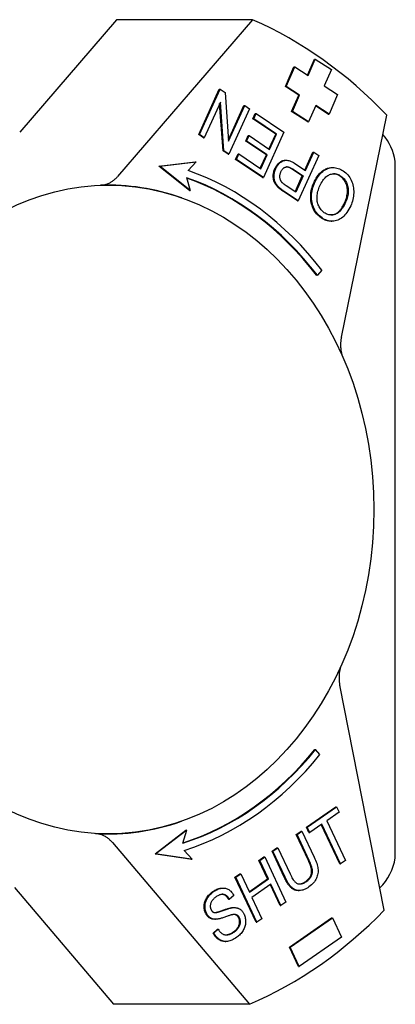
# Model space of a CAD drawing. Header units: millimetres. Extents: x -35 to 3561, y -10 to 463.
# Tile 20 of 24: x 274 to 299, y 397 to 463. Entities that reach past the tile are written whole.
import ezdxf

# ---------------------------------------------------------------- set-up
doc = ezdxf.new("R2010")
doc.units = ezdxf.units.MM
doc.layers.add('DETAIL', color=2, linetype='Continuous')

msp = doc.modelspace()

# ---------------------------------------------------------------- linework, layer by layer
at = {"layer": 'DETAIL'}
for p, q in [((280.085, 463.482), (273.546, 455.885)), ((289.262, 463.482), (280.085, 463.482)), ((289.262, 463.482), (280.155, 452.901)), ((292.971, 459.746), (293.44, 460.82)), ((293.016, 459.716), (293.497, 460.82)), ((293.44, 460.82), (293.497, 460.82)), ((293.497, 460.82), (294.582, 460.115)), ((291.477, 458.98), (292.055, 460.304)), ((291.535, 458.98), (292.112, 460.304)), ((292.055, 460.304), (292.112, 460.304)), ((292.112, 460.304), (293.016, 459.716)), ((294.582, 460.115), (294.1, 459.012)), ((285.629, 455.734), (287.012, 458.8)), ((285.686, 455.734), (287.069, 458.8)), ((287.012, 458.8), (287.069, 458.8)), ((287.069, 458.8), (287.41, 458.571)), ((287.41, 458.571), (287.645, 455.276)), ((292.381, 458.392), (291.477, 458.98)), ((291.477, 458.98), (291.535, 458.98)), ((292.438, 458.392), (291.535, 458.98)), ((294.1, 459.012), (295.004, 458.424)), ((287.09, 457.927), (286.004, 455.521)), ((287.268, 454.633), (287.04, 457.818)), ((287.325, 454.633), (287.09, 457.927)), ((291.9, 457.289), (292.381, 458.392)), ((291.957, 457.289), (292.438, 458.392)), ((292.381, 458.392), (292.438, 458.392)), ((295.004, 458.424), (294.427, 457.1)), ((287.637, 455.386), (288.673, 457.683)), ((287.645, 455.276), (288.731, 457.683)), ((289.049, 457.47), (287.666, 454.404)), ((288.673, 457.683), (288.731, 457.683)), ((288.731, 457.683), (289.049, 457.47)), ((289.283, 456.801), (289.447, 457.163)), ((289.341, 456.801), (289.504, 457.163)), ((289.447, 457.163), (289.504, 457.163)), ((289.504, 457.163), (291.38, 455.902)), ((292.985, 456.584), (291.9, 457.289)), ((291.9, 457.289), (291.957, 457.289)), ((293.042, 456.584), (291.957, 457.289)), ((293.523, 457.688), (293.042, 456.584)), ((294.37, 457.1), (293.51, 457.659)), ((294.427, 457.1), (293.523, 457.688)), ((289.283, 456.801), (289.341, 456.801)), ((290.826, 455.764), (289.283, 456.801)), ((290.884, 455.764), (289.341, 456.801)), ((292.985, 456.584), (293.042, 456.584)), ((294.37, 457.1), (294.427, 457.1)), ((295.254, 442.057), (298.322, 457.038)), ((291.38, 455.902), (289.997, 452.836)), ((285.629, 455.734), (285.686, 455.734)), ((285.947, 455.521), (285.629, 455.734)), ((286.004, 455.521), (285.686, 455.734)), ((285.947, 455.521), (286.004, 455.521)), ((288.801, 455.295), (288.965, 455.657)), ((288.801, 455.295), (288.859, 455.295)), ((290.193, 454.36), (288.801, 455.295)), ((288.859, 455.295), (289.022, 455.657)), ((290.25, 454.36), (288.859, 455.295)), ((288.965, 455.657), (289.022, 455.657)), ((289.022, 455.657), (290.414, 454.722)), ((290.37, 454.751), (290.826, 455.764)), ((290.414, 454.722), (290.884, 455.764)), ((290.826, 455.764), (290.884, 455.764)), ((287.268, 454.633), (287.325, 454.633)), ((287.608, 454.404), (287.268, 454.633)), ((287.666, 454.404), (287.325, 454.633)), ((292.79, 453.332), (293.338, 454.548)), ((292.834, 453.302), (293.396, 454.548)), ((293.338, 454.548), (293.396, 454.548)), ((293.396, 454.548), (293.729, 454.324)), ((282.946, 453.597), (285.391, 453.894)), ((283.003, 453.597), (285.448, 453.894)), ((285.448, 453.894), (284.908, 453.308)), ((285.391, 453.894), (285.448, 453.894)), ((287.608, 454.404), (287.666, 454.404)), ((288.121, 454.059), (288.285, 454.421)), ((288.121, 454.059), (288.179, 454.059)), ((289.94, 452.836), (288.121, 454.059)), ((288.179, 454.059), (288.342, 454.421)), ((289.997, 452.836), (288.179, 454.059)), ((288.285, 454.421), (288.342, 454.421)), ((288.342, 454.421), (289.828, 453.423)), ((289.784, 453.452), (290.193, 454.36)), ((289.828, 453.423), (290.25, 454.36)), ((290.193, 454.36), (290.25, 454.36)), ((291.466, 453.996), (291.524, 453.996)), ((293.729, 454.324), (292.346, 451.258)), ((298.895, 406.927), (298.895, 453.928)), ((284.999, 451.949), (282.946, 453.597)), ((282.946, 453.597), (283.003, 453.597)), ((285.057, 451.949), (283.003, 453.597)), ((292.613, 452.94), (291.964, 453.376)), ((292.022, 453.376), (292.671, 452.94)), ((292.189, 453.736), (292.834, 453.302)), ((294.625, 453.501), (294.682, 453.501)), ((284.811, 452.822), (285.057, 451.949)), ((289.94, 452.836), (289.997, 452.836)), ((292.132, 451.873), (292.613, 452.94)), ((292.671, 452.94), (292.176, 451.844)), ((292.613, 452.94), (292.671, 452.94)), ((284.999, 451.949), (285.057, 451.949)), ((290.972, 452.182), (291.029, 452.182)), ((292.289, 451.258), (291.341, 451.895)), ((292.346, 451.258), (291.399, 451.895)), ((292.176, 451.844), (291.533, 452.276)), ((284.483, 451.457), (284.457, 451.466)), ((292.289, 451.258), (292.346, 451.258)), ((294.564, 449.884), (294.622, 449.884)), ((293.936, 446.577), (293.637, 446.235)), ((293.579, 446.235), (293.637, 446.235)), ((298.148, 403.398), (295.145, 418.571)), ((293.46, 414.239), (293.517, 414.239)), ((293.809, 413.888), (293.517, 414.239)), ((292.899, 408.989), (294.871, 410.367)), ((292.956, 408.989), (294.929, 410.367)), ((295.097, 410.008), (294.274, 409.433)), ((294.871, 410.367), (294.929, 410.367)), ((294.929, 410.367), (295.097, 410.008)), ((284.483, 409.398), (284.457, 409.389)), ((294.274, 409.433), (295.529, 406.754)), ((282.683, 407.195), (284.768, 408.782)), ((284.826, 408.782), (282.74, 407.195)), ((284.562, 407.916), (284.826, 408.782)), ((284.768, 408.782), (284.826, 408.782)), ((292.206, 408.506), (292.536, 408.736)), ((292.264, 408.506), (292.594, 408.736)), ((292.536, 408.736), (292.594, 408.736)), ((292.594, 408.736), (293.416, 406.981)), ((292.899, 408.989), (292.956, 408.989)), ((293.067, 408.63), (292.899, 408.989)), ((293.124, 408.63), (292.956, 408.989)), ((293.067, 408.63), (293.124, 408.63)), ((293.944, 409.203), (293.124, 408.63)), ((295.142, 406.524), (293.9, 409.173)), ((295.199, 406.524), (293.944, 409.203)), ((279.799, 407.958), (289.046, 397.042)), ((292.206, 408.506), (292.264, 408.506)), ((293.028, 406.753), (292.206, 408.506)), ((293.085, 406.753), (292.264, 408.506)), ((285.179, 406.825), (284.651, 407.428)), ((290.579, 407.369), (290.909, 407.6)), ((290.579, 407.369), (290.636, 407.369)), ((291.401, 405.614), (290.579, 407.369)), ((290.636, 407.369), (290.966, 407.6)), ((291.459, 405.614), (290.636, 407.369)), ((290.909, 407.6), (290.966, 407.6)), ((290.966, 407.6), (291.788, 405.847)), ((282.683, 407.195), (282.74, 407.195)), ((285.121, 406.825), (282.683, 407.195)), ((282.74, 407.195), (285.179, 406.825)), ((285.121, 406.825), (285.179, 406.825)), ((289.695, 406.752), (290.025, 406.983)), ((289.695, 406.752), (289.752, 406.752)), ((290.28, 405.504), (289.695, 406.752)), ((289.752, 406.752), (290.082, 406.983)), ((290.337, 405.504), (289.752, 406.752)), ((290.025, 406.983), (290.082, 406.983)), ((290.082, 406.983), (291.506, 403.945)), ((295.529, 406.754), (295.199, 406.524)), ((295.142, 406.524), (295.199, 406.524)), ((288.075, 405.621), (288.405, 405.851)), ((289.499, 402.583), (288.075, 405.621)), ((288.075, 405.621), (288.132, 405.621)), ((288.132, 405.621), (288.463, 405.851)), ((289.556, 402.583), (288.132, 405.621)), ((288.405, 405.851), (288.463, 405.851)), ((288.463, 405.851), (289.047, 404.603)), ((289.033, 404.633), (290.28, 405.504)), ((289.047, 404.603), (290.337, 405.504)), ((290.28, 405.504), (290.337, 405.504)), ((273.194, 404.921), (279.869, 397.042)), ((287.233, 404.886), (287.29, 404.886)), ((290.505, 405.145), (289.216, 404.244)), ((291.119, 403.714), (290.462, 405.115)), ((291.176, 403.714), (290.505, 405.145)), ((292.347, 404.715), (292.405, 404.715)), ((287.638, 404.141), (287.695, 404.141)), ((287.996, 404.391), (287.695, 404.141)), ((289.216, 404.244), (289.886, 402.813)), ((287.968, 403.57), (288.025, 403.57)), ((291.119, 403.714), (291.176, 403.714)), ((291.506, 403.945), (291.176, 403.714)), ((286.711, 402.779), (286.768, 402.779)), ((289.886, 402.813), (289.556, 402.583)), ((291.75, 400.888), (294.597, 402.867)), ((291.807, 400.888), (294.655, 402.867)), ((294.597, 402.867), (294.655, 402.867)), ((294.655, 402.867), (295.263, 401.563)), ((286.596, 401.852), (286.892, 402.102)), ((286.653, 401.852), (286.949, 402.102)), ((286.892, 402.102), (286.949, 402.102)), ((289.499, 402.583), (289.556, 402.583)), ((286.596, 401.852), (286.653, 401.852)), ((295.263, 401.563), (292.415, 399.584)), ((287.402, 401.283), (287.459, 401.283)), ((291.75, 400.888), (291.807, 400.888)), ((292.358, 399.584), (291.75, 400.888)), ((292.415, 399.584), (291.807, 400.888)), ((292.358, 399.584), (292.415, 399.584)), ((289.046, 397.042), (279.869, 397.042))]:
    msp.add_line(p, q, dxfattribs=at)
at = {"layer": 'DETAIL', "flags": 128}
for points in [[(290.771, 453.435), (290.79, 453.476), (290.81, 453.515), (290.831, 453.553), (290.853, 453.589), (290.875, 453.624), (290.898, 453.657), (290.922, 453.689), (290.947, 453.72), (290.973, 453.749), (291, 453.777), (291.028, 453.803), (291.056, 453.828), (291.085, 453.851), (291.115, 453.873), (291.146, 453.894), (291.178, 453.913), (291.21, 453.93), (291.244, 453.947), (291.278, 453.961), (291.314, 453.974), (291.35, 453.983), (291.388, 453.99), (291.426, 453.994), (291.466, 453.996)], [(290.829, 453.435), (290.859, 453.498), (290.891, 453.558), (290.926, 453.614), (290.963, 453.667), (291.001, 453.716), (291.042, 453.761), (291.085, 453.803), (291.13, 453.841), (291.177, 453.876), (291.226, 453.907), (291.277, 453.935), (291.331, 453.959), (291.386, 453.978), (291.445, 453.99), (291.507, 453.996), (291.571, 453.994), (291.638, 453.986), (291.708, 453.97), (291.781, 453.948), (291.857, 453.919), (291.936, 453.884), (292.017, 453.841), (292.102, 453.792), (292.189, 453.736)], [(290.972, 452.182), (290.931, 452.223), (290.893, 452.265), (290.858, 452.308), (290.826, 452.351), (290.797, 452.395), (290.77, 452.441), (290.747, 452.487), (290.726, 452.533), (290.708, 452.581), (290.693, 452.631), (290.681, 452.682), (290.671, 452.735), (290.664, 452.79), (290.659, 452.846), (290.658, 452.904), (290.659, 452.964), (290.662, 453.024), (290.669, 453.084), (290.679, 453.144), (290.691, 453.203), (290.707, 453.261), (290.725, 453.32), (290.747, 453.378), (290.771, 453.435)], [(291.029, 452.182), (290.989, 452.223), (290.951, 452.265), (290.916, 452.308), (290.883, 452.351), (290.854, 452.395), (290.828, 452.441), (290.804, 452.487), (290.784, 452.533), (290.766, 452.581), (290.75, 452.631), (290.738, 452.682), (290.728, 452.735), (290.721, 452.79), (290.717, 452.846), (290.715, 452.904), (290.716, 452.964), (290.72, 453.024), (290.726, 453.084), (290.736, 453.144), (290.749, 453.203), (290.764, 453.261), (290.783, 453.32), (290.804, 453.378), (290.829, 453.435)], [(291.236, 452.513), (291.218, 452.535), (291.201, 452.558), (291.186, 452.581), (291.172, 452.606), (291.159, 452.631), (291.148, 452.658), (291.138, 452.685), (291.129, 452.713), (291.122, 452.742), (291.116, 452.771), (291.111, 452.802), (291.107, 452.833), (291.105, 452.865), (291.104, 452.897), (291.105, 452.929), (291.107, 452.961), (291.111, 452.993), (291.116, 453.025), (291.122, 453.057), (291.13, 453.089), (291.14, 453.121), (291.15, 453.152), (291.163, 453.184), (291.176, 453.216)], [(291.176, 453.216), (291.197, 453.259), (291.219, 453.299), (291.242, 453.336), (291.265, 453.37), (291.291, 453.402), (291.317, 453.43), (291.344, 453.455), (291.372, 453.478), (291.402, 453.497), (291.433, 453.514), (291.464, 453.527), (291.497, 453.538), (291.532, 453.545), (291.568, 453.549), (291.605, 453.549), (291.645, 453.545), (291.686, 453.537), (291.729, 453.525), (291.773, 453.51), (291.82, 453.491), (291.868, 453.468), (291.917, 453.441), (291.969, 453.41), (292.022, 453.376)], [(291.964, 453.376), (291.945, 453.389), (291.925, 453.402), (291.906, 453.414), (291.887, 453.425), (291.868, 453.436), (291.85, 453.447), (291.832, 453.457), (291.814, 453.466), (291.796, 453.475), (291.778, 453.483), (291.761, 453.491), (291.744, 453.499), (291.727, 453.506), (291.71, 453.512), (291.694, 453.518), (291.677, 453.523), (291.661, 453.528), (291.646, 453.533), (291.63, 453.537), (291.615, 453.54), (291.6, 453.543), (291.585, 453.545), (291.57, 453.547), (291.556, 453.548)], [(293.409, 452.508), (293.445, 452.584), (293.482, 452.658), (293.521, 452.728), (293.561, 452.796), (293.603, 452.86), (293.646, 452.923), (293.691, 452.982), (293.737, 453.038), (293.785, 453.092), (293.834, 453.143), (293.885, 453.191), (293.938, 453.237), (293.991, 453.279), (294.045, 453.318), (294.1, 453.352), (294.156, 453.384), (294.212, 453.411), (294.269, 453.435), (294.327, 453.455), (294.385, 453.472), (294.444, 453.485), (294.503, 453.494), (294.564, 453.499), (294.625, 453.501)], [(293.466, 452.508), (293.521, 452.622), (293.578, 452.728), (293.639, 452.829), (293.704, 452.923), (293.772, 453.011), (293.843, 453.093), (293.918, 453.169), (293.996, 453.238), (294.077, 453.3), (294.159, 453.354), (294.243, 453.399), (294.329, 453.436), (294.415, 453.465), (294.504, 453.485), (294.594, 453.497), (294.685, 453.501), (294.777, 453.498), (294.867, 453.487), (294.956, 453.47), (295.043, 453.446), (295.129, 453.415), (295.214, 453.377), (295.297, 453.333), (295.379, 453.281)], [(295.379, 453.281), (295.466, 453.219), (295.547, 453.152), (295.622, 453.08), (295.693, 453.003), (295.758, 452.921), (295.817, 452.834), (295.871, 452.742), (295.92, 452.645), (295.964, 452.545), (296, 452.443), (296.031, 452.339), (296.054, 452.233), (296.072, 452.125), (296.083, 452.015), (296.088, 451.904), (296.086, 451.79), (296.079, 451.677), (296.066, 451.565), (296.049, 451.455), (296.026, 451.346), (295.998, 451.239), (295.966, 451.134), (295.928, 451.031), (295.885, 450.929)], [(279.005, 452.311), (279.058, 452.314), (279.111, 452.319), (279.164, 452.326), (279.217, 452.335), (279.269, 452.346), (279.321, 452.359), (279.373, 452.373), (279.424, 452.39), (279.475, 452.409), (279.525, 452.429), (279.575, 452.452), (279.624, 452.476), (279.673, 452.502), (279.721, 452.53), (279.769, 452.56), (279.815, 452.591), (279.861, 452.625), (279.906, 452.659), (279.95, 452.696), (279.993, 452.734), (280.035, 452.773), (280.076, 452.814), (280.116, 452.857), (280.155, 452.901)], [(291.533, 452.276), (291.515, 452.289), (291.497, 452.301), (291.479, 452.313), (291.462, 452.325), (291.446, 452.336), (291.43, 452.348), (291.415, 452.359), (291.4, 452.37), (291.385, 452.381), (291.372, 452.391), (291.359, 452.401), (291.346, 452.411), (291.334, 452.421), (291.322, 452.43), (291.311, 452.44), (291.301, 452.449), (291.291, 452.458), (291.281, 452.466), (291.272, 452.474), (291.264, 452.483), (291.256, 452.49), (291.249, 452.498), (291.242, 452.505), (291.236, 452.513)], [(293.892, 450.11), (293.807, 450.171), (293.727, 450.237), (293.653, 450.308), (293.583, 450.384), (293.519, 450.464), (293.459, 450.55), (293.405, 450.64), (293.355, 450.736), (293.312, 450.834), (293.274, 450.936), (293.243, 451.039), (293.219, 451.144), (293.201, 451.252), (293.189, 451.361), (293.184, 451.473), (293.185, 451.587), (293.192, 451.703), (293.205, 451.818), (293.224, 451.933), (293.249, 452.048), (293.28, 452.163), (293.317, 452.278), (293.36, 452.393), (293.409, 452.508)], [(293.949, 450.11), (293.864, 450.171), (293.785, 450.237), (293.71, 450.308), (293.641, 450.384), (293.576, 450.464), (293.517, 450.55), (293.462, 450.64), (293.413, 450.736), (293.369, 450.834), (293.332, 450.936), (293.301, 451.039), (293.276, 451.144), (293.258, 451.252), (293.246, 451.361), (293.241, 451.473), (293.242, 451.587), (293.249, 451.703), (293.262, 451.818), (293.281, 451.933), (293.307, 452.048), (293.338, 452.163), (293.375, 452.278), (293.418, 452.393), (293.466, 452.508)], [(293.807, 452.273), (293.852, 452.369), (293.9, 452.459), (293.948, 452.543), (293.999, 452.621), (294.051, 452.693), (294.105, 452.758), (294.16, 452.818), (294.217, 452.871), (294.276, 452.919), (294.336, 452.961), (294.398, 452.996), (294.462, 453.026), (294.526, 453.049), (294.591, 453.067), (294.655, 453.079), (294.719, 453.086), (294.782, 453.086), (294.846, 453.081), (294.909, 453.071), (294.973, 453.054), (295.036, 453.032), (295.099, 453.005), (295.161, 452.971), (295.224, 452.932)], [(295.167, 452.932), (295.149, 452.944), (295.131, 452.955), (295.113, 452.966), (295.095, 452.977), (295.076, 452.987), (295.058, 452.996), (295.04, 453.005), (295.022, 453.014), (295.004, 453.022), (294.986, 453.029), (294.968, 453.036), (294.949, 453.043), (294.931, 453.049), (294.913, 453.055), (294.895, 453.06), (294.877, 453.065), (294.858, 453.069), (294.84, 453.073), (294.822, 453.077), (294.803, 453.079), (294.785, 453.082), (294.767, 453.084), (294.749, 453.085), (294.73, 453.086)], [(295.487, 451.164), (295.526, 451.255), (295.56, 451.346), (295.59, 451.436), (295.614, 451.525), (295.634, 451.613), (295.649, 451.7), (295.659, 451.786), (295.664, 451.871), (295.665, 451.955), (295.66, 452.038), (295.651, 452.12), (295.636, 452.201), (295.618, 452.279), (295.595, 452.355), (295.569, 452.427), (295.54, 452.496), (295.506, 452.562), (295.469, 452.625), (295.428, 452.684), (295.383, 452.74), (295.335, 452.793), (295.282, 452.843), (295.226, 452.889), (295.167, 452.932)], [(295.224, 452.932), (295.284, 452.889), (295.34, 452.843), (295.392, 452.793), (295.44, 452.74), (295.485, 452.684), (295.526, 452.625), (295.563, 452.562), (295.597, 452.496), (295.627, 452.427), (295.653, 452.355), (295.675, 452.279), (295.694, 452.201), (295.708, 452.12), (295.717, 452.038), (295.722, 451.955), (295.722, 451.871), (295.716, 451.786), (295.706, 451.7), (295.692, 451.613), (295.672, 451.525), (295.647, 451.436), (295.618, 451.346), (295.583, 451.255), (295.544, 451.164)], [(291.341, 451.895), (291.32, 451.909), (291.3, 451.922), (291.281, 451.936), (291.261, 451.949), (291.242, 451.963), (291.224, 451.976), (291.206, 451.989), (291.189, 452.001), (291.172, 452.014), (291.155, 452.026), (291.139, 452.039), (291.123, 452.051), (291.108, 452.063), (291.094, 452.074), (291.079, 452.086), (291.066, 452.097), (291.052, 452.109), (291.039, 452.12), (291.027, 452.131), (291.015, 452.141), (291.004, 452.152), (290.993, 452.162), (290.982, 452.172), (290.972, 452.182)], [(291.399, 451.895), (291.378, 451.909), (291.358, 451.922), (291.338, 451.936), (291.319, 451.949), (291.3, 451.963), (291.281, 451.976), (291.263, 451.989), (291.246, 452.001), (291.229, 452.014), (291.213, 452.026), (291.196, 452.039), (291.181, 452.051), (291.166, 452.063), (291.151, 452.074), (291.137, 452.086), (291.123, 452.097), (291.11, 452.109), (291.097, 452.12), (291.084, 452.131), (291.072, 452.141), (291.061, 452.152), (291.05, 452.162), (291.039, 452.172), (291.029, 452.182)], [(294.104, 450.46), (294.044, 450.503), (293.987, 450.551), (293.934, 450.602), (293.885, 450.657), (293.839, 450.716), (293.797, 450.778), (293.759, 450.845), (293.724, 450.915), (293.694, 450.987), (293.668, 451.062), (293.648, 451.139), (293.632, 451.217), (293.62, 451.298), (293.614, 451.38), (293.613, 451.465), (293.616, 451.551), (293.624, 451.638), (293.636, 451.727), (293.653, 451.816), (293.675, 451.906), (293.701, 451.997), (293.732, 452.088), (293.767, 452.18), (293.807, 452.273)], [(295.544, 451.164), (295.492, 451.052), (295.438, 450.949), (295.383, 450.853), (295.328, 450.766), (295.271, 450.686), (295.213, 450.614), (295.154, 450.55), (295.094, 450.493), (295.033, 450.445), (294.971, 450.405), (294.908, 450.372), (294.844, 450.347), (294.78, 450.329), (294.716, 450.316), (294.652, 450.308), (294.59, 450.305), (294.527, 450.306), (294.465, 450.313), (294.404, 450.325), (294.343, 450.342), (294.282, 450.364), (294.222, 450.391), (294.163, 450.423), (294.104, 450.46)], [(294.552, 450.305), (294.594, 450.308), (294.635, 450.312), (294.677, 450.319), (294.718, 450.328), (294.76, 450.339), (294.802, 450.353), (294.844, 450.369), (294.886, 450.389), (294.927, 450.412), (294.967, 450.439), (295.007, 450.469), (295.047, 450.502), (295.086, 450.539), (295.125, 450.579), (295.163, 450.622), (295.201, 450.669), (295.238, 450.719), (295.275, 450.772), (295.311, 450.829), (295.347, 450.889), (295.383, 450.953), (295.418, 451.02), (295.453, 451.09), (295.487, 451.164)], [(295.885, 450.929), (295.826, 450.805), (295.765, 450.689), (295.701, 450.582), (295.634, 450.481), (295.565, 450.389), (295.494, 450.304), (295.419, 450.227), (295.343, 450.158), (295.263, 450.097), (295.181, 450.043), (295.097, 449.997), (295.01, 449.959), (294.921, 449.929), (294.833, 449.906), (294.744, 449.892), (294.656, 449.885), (294.568, 449.886), (294.479, 449.894), (294.391, 449.911), (294.302, 449.935), (294.214, 449.967), (294.126, 450.007), (294.037, 450.055), (293.949, 450.11)], [(294.564, 449.884), (294.536, 449.885), (294.508, 449.886), (294.48, 449.888), (294.452, 449.89), (294.424, 449.894), (294.396, 449.898), (294.368, 449.903), (294.34, 449.909), (294.312, 449.916), (294.284, 449.923), (294.256, 449.932), (294.228, 449.941), (294.2, 449.95), (294.172, 449.961), (294.144, 449.972), (294.116, 449.985), (294.088, 449.998), (294.06, 450.011), (294.032, 450.026), (294.004, 450.041), (293.976, 450.057), (293.948, 450.074), (293.92, 450.092), (293.892, 450.11)], [(295.254, 442.057), (295.244, 442.006), (295.235, 441.955), (295.227, 441.903), (295.22, 441.851), (295.215, 441.799), (295.21, 441.746), (295.206, 441.694), (295.203, 441.641), (295.202, 441.589), (295.201, 441.536), (295.202, 441.484), (295.203, 441.431), (295.206, 441.378), (295.209, 441.326), (295.214, 441.273), (295.22, 441.221), (295.227, 441.169), (295.234, 441.117), (295.243, 441.066), (295.253, 441.015), (295.264, 440.964), (295.276, 440.913), (295.289, 440.863), (295.303, 440.814)], [(295.205, 419.821), (295.19, 419.771), (295.176, 419.721), (295.164, 419.671), (295.152, 419.62), (295.142, 419.568), (295.132, 419.517), (295.124, 419.465), (295.117, 419.412), (295.111, 419.36), (295.105, 419.307), (295.101, 419.254), (295.098, 419.201), (295.096, 419.148), (295.095, 419.096), (295.096, 419.043), (295.097, 418.99), (295.099, 418.937), (295.103, 418.884), (295.107, 418.831), (295.112, 418.779), (295.119, 418.726), (295.127, 418.674), (295.135, 418.622), (295.145, 418.571)], [(279.799, 407.958), (279.761, 408.002), (279.721, 408.044), (279.681, 408.085), (279.64, 408.125), (279.597, 408.163), (279.554, 408.199), (279.51, 408.234), (279.465, 408.268), (279.42, 408.299), (279.373, 408.329), (279.326, 408.358), (279.278, 408.384), (279.23, 408.409), (279.181, 408.432), (279.131, 408.453), (279.081, 408.473), (279.031, 408.49), (278.98, 408.506), (278.929, 408.519), (278.878, 408.531), (278.826, 408.541), (278.774, 408.549), (278.721, 408.555), (278.669, 408.559)], [(292.812, 405.312), (292.87, 405.354), (292.924, 405.397), (292.974, 405.442), (293.02, 405.486), (293.061, 405.532), (293.099, 405.579), (293.132, 405.626), (293.161, 405.674), (293.186, 405.723), (293.206, 405.772), (293.222, 405.823), (293.235, 405.874), (293.242, 405.927), (293.245, 405.984), (293.244, 406.045), (293.238, 406.109), (293.228, 406.177), (293.213, 406.248), (293.193, 406.323), (293.169, 406.402), (293.141, 406.484), (293.108, 406.57), (293.07, 406.66), (293.028, 406.753)], [(292.869, 405.312), (292.928, 405.354), (292.982, 405.397), (293.032, 405.442), (293.077, 405.486), (293.119, 405.532), (293.156, 405.579), (293.189, 405.626), (293.218, 405.674), (293.243, 405.723), (293.263, 405.772), (293.28, 405.823), (293.292, 405.874), (293.3, 405.927), (293.303, 405.984), (293.302, 406.045), (293.296, 406.109), (293.285, 406.177), (293.27, 406.248), (293.251, 406.323), (293.227, 406.402), (293.198, 406.484), (293.165, 406.57), (293.127, 406.66), (293.085, 406.753)], [(293.416, 406.981), (293.467, 406.869), (293.513, 406.76), (293.553, 406.656), (293.588, 406.555), (293.617, 406.459), (293.641, 406.367), (293.659, 406.279), (293.673, 406.195), (293.68, 406.113), (293.682, 406.032), (293.678, 405.95), (293.668, 405.868), (293.652, 405.787), (293.631, 405.706), (293.604, 405.625), (293.571, 405.544), (293.532, 405.464), (293.486, 405.386), (293.434, 405.311), (293.374, 405.238), (293.308, 405.167), (293.235, 405.098), (293.155, 405.032), (293.068, 404.968)], [(292.347, 404.715), (292.301, 404.717), (292.255, 404.721), (292.21, 404.728), (292.165, 404.739), (292.122, 404.752), (292.08, 404.768), (292.038, 404.788), (291.998, 404.81), (291.958, 404.835), (291.919, 404.863), (291.881, 404.894), (291.844, 404.928), (291.807, 404.965), (291.77, 405.007), (291.733, 405.051), (291.696, 405.099), (291.66, 405.151), (291.623, 405.206), (291.586, 405.265), (291.549, 405.328), (291.512, 405.394), (291.475, 405.464), (291.438, 405.537), (291.401, 405.614)], [(293.068, 404.968), (292.982, 404.911), (292.897, 404.861), (292.814, 404.818), (292.734, 404.783), (292.654, 404.755), (292.577, 404.735), (292.501, 404.721), (292.427, 404.716), (292.356, 404.717), (292.286, 404.725), (292.218, 404.74), (292.152, 404.762), (292.089, 404.791), (292.027, 404.827), (291.967, 404.87), (291.91, 404.92), (291.854, 404.977), (291.797, 405.043), (291.741, 405.117), (291.684, 405.2), (291.628, 405.291), (291.572, 405.39), (291.515, 405.498), (291.459, 405.614)], [(291.788, 405.847), (291.833, 405.752), (291.878, 405.666), (291.921, 405.587), (291.963, 405.515), (292.004, 405.452), (292.044, 405.396), (292.082, 405.348), (292.12, 405.307), (292.157, 405.273), (292.197, 405.244), (292.237, 405.219), (292.279, 405.198), (292.323, 405.182), (292.368, 405.171), (292.414, 405.164), (292.462, 405.162), (292.511, 405.165), (292.561, 405.172), (292.611, 405.184), (292.661, 405.2), (292.713, 405.221), (292.764, 405.247), (292.817, 405.277), (292.869, 405.312)], [(292.432, 405.163), (292.447, 405.164), (292.462, 405.166), (292.477, 405.168), (292.493, 405.17), (292.508, 405.173), (292.524, 405.176), (292.539, 405.18), (292.555, 405.184), (292.571, 405.189), (292.586, 405.194), (292.602, 405.199), (292.618, 405.205), (292.634, 405.212), (292.65, 405.219), (292.666, 405.226), (292.682, 405.234), (292.698, 405.242), (292.714, 405.25), (292.73, 405.26), (292.747, 405.269), (292.763, 405.279), (292.779, 405.289), (292.796, 405.3), (292.812, 405.312)], [(286.091, 403.193), (286.066, 403.252), (286.044, 403.312), (286.027, 403.373), (286.013, 403.435), (286.003, 403.499), (285.997, 403.564), (285.995, 403.631), (285.996, 403.699), (286.002, 403.767), (286.012, 403.834), (286.027, 403.901), (286.046, 403.966), (286.07, 404.031), (286.098, 404.095), (286.13, 404.158), (286.167, 404.221), (286.208, 404.282), (286.252, 404.34), (286.298, 404.397), (286.348, 404.451), (286.401, 404.503), (286.456, 404.552), (286.515, 404.6), (286.576, 404.645)], [(286.148, 403.193), (286.123, 403.252), (286.102, 403.312), (286.084, 403.373), (286.07, 403.435), (286.06, 403.499), (286.054, 403.564), (286.052, 403.631), (286.054, 403.699), (286.059, 403.767), (286.07, 403.834), (286.084, 403.901), (286.103, 403.966), (286.127, 404.031), (286.155, 404.095), (286.187, 404.158), (286.224, 404.221), (286.265, 404.282), (286.309, 404.34), (286.356, 404.397), (286.405, 404.451), (286.458, 404.503), (286.514, 404.552), (286.572, 404.6), (286.634, 404.645)], [(286.576, 404.645), (286.605, 404.664), (286.633, 404.683), (286.661, 404.7), (286.689, 404.717), (286.717, 404.734), (286.745, 404.749), (286.773, 404.763), (286.801, 404.777), (286.828, 404.79), (286.856, 404.802), (286.883, 404.814), (286.911, 404.824), (286.938, 404.834), (286.966, 404.843), (286.993, 404.851), (287.02, 404.858), (287.047, 404.864), (287.074, 404.87), (287.101, 404.875), (287.128, 404.879), (287.155, 404.882), (287.181, 404.884), (287.207, 404.885), (287.233, 404.886)], [(286.634, 404.645), (286.703, 404.691), (286.771, 404.732), (286.839, 404.768), (286.907, 404.8), (286.974, 404.826), (287.041, 404.848), (287.107, 404.865), (287.173, 404.877), (287.238, 404.884), (287.301, 404.886), (287.363, 404.882), (287.424, 404.873), (287.482, 404.859), (287.54, 404.839), (287.595, 404.814), (287.65, 404.784), (287.702, 404.749), (287.752, 404.71), (287.799, 404.667), (287.843, 404.62), (287.885, 404.569), (287.925, 404.514), (287.962, 404.455), (287.996, 404.391)], [(286.813, 404.3), (286.765, 404.265), (286.719, 404.229), (286.677, 404.194), (286.638, 404.158), (286.602, 404.122), (286.57, 404.085), (286.54, 404.048), (286.513, 404.011), (286.49, 403.974), (286.47, 403.936), (286.453, 403.898), (286.439, 403.86), (286.427, 403.822), (286.418, 403.785), (286.412, 403.748), (286.407, 403.711), (286.405, 403.676), (286.405, 403.64), (286.407, 403.606), (286.412, 403.572), (286.418, 403.539), (286.427, 403.506), (286.439, 403.474), (286.452, 403.442)], [(287.695, 404.141), (287.668, 404.185), (287.64, 404.226), (287.612, 404.263), (287.582, 404.298), (287.552, 404.329), (287.521, 404.357), (287.489, 404.381), (287.456, 404.403), (287.423, 404.421), (287.389, 404.436), (287.354, 404.449), (287.318, 404.457), (287.282, 404.463), (287.244, 404.465), (287.205, 404.464), (287.166, 404.459), (287.125, 404.451), (287.083, 404.44), (287.041, 404.425), (286.997, 404.407), (286.953, 404.385), (286.907, 404.36), (286.861, 404.332), (286.813, 404.3)], [(287.638, 404.141), (287.623, 404.166), (287.608, 404.19), (287.592, 404.213), (287.576, 404.235), (287.56, 404.256), (287.544, 404.276), (287.528, 404.294), (287.511, 404.312), (287.494, 404.329), (287.477, 404.345), (287.459, 404.36), (287.441, 404.374), (287.424, 404.387), (287.405, 404.399), (287.387, 404.41), (287.368, 404.42), (287.349, 404.429), (287.33, 404.437), (287.311, 404.444), (287.291, 404.45), (287.271, 404.455), (287.251, 404.459), (287.23, 404.462), (287.21, 404.464)], [(286.452, 403.442), (286.459, 403.429), (286.465, 403.416), (286.472, 403.403), (286.48, 403.391), (286.487, 403.379), (286.495, 403.368), (286.503, 403.357), (286.511, 403.347), (286.52, 403.337), (286.528, 403.327), (286.537, 403.318), (286.546, 403.309), (286.556, 403.301), (286.566, 403.293), (286.576, 403.286), (286.586, 403.279), (286.596, 403.272), (286.607, 403.266), (286.618, 403.261), (286.629, 403.255), (286.64, 403.251), (286.652, 403.246), (286.664, 403.242), (286.676, 403.239)], [(286.676, 403.239), (286.702, 403.234), (286.733, 403.232), (286.768, 403.233), (286.807, 403.237), (286.851, 403.244), (286.899, 403.254), (286.951, 403.267), (287.007, 403.282), (287.068, 403.3), (287.133, 403.322), (287.203, 403.346), (287.276, 403.373), (287.35, 403.4), (287.421, 403.425), (287.487, 403.448), (287.55, 403.47), (287.61, 403.489), (287.665, 403.506), (287.717, 403.521), (287.765, 403.533), (287.809, 403.544), (287.85, 403.553), (287.887, 403.56), (287.921, 403.564)], [(286.71, 403.233), (286.744, 403.237), (286.781, 403.242), (286.822, 403.25), (286.866, 403.26), (286.913, 403.272), (286.964, 403.286), (287.018, 403.303), (287.075, 403.321), (287.136, 403.342), (287.2, 403.365), (287.265, 403.39), (287.328, 403.413), (287.388, 403.434), (287.446, 403.454), (287.5, 403.472), (287.552, 403.489), (287.601, 403.504), (287.647, 403.517), (287.69, 403.529), (287.73, 403.539), (287.768, 403.548), (287.802, 403.555), (287.834, 403.56), (287.863, 403.564)], [(287.863, 403.564), (287.868, 403.565), (287.872, 403.565), (287.877, 403.565), (287.881, 403.566), (287.885, 403.566), (287.89, 403.567), (287.894, 403.567), (287.899, 403.567), (287.903, 403.568), (287.908, 403.568), (287.912, 403.568), (287.916, 403.568), (287.921, 403.569), (287.925, 403.569), (287.929, 403.569), (287.934, 403.569), (287.938, 403.569), (287.942, 403.569), (287.947, 403.57), (287.951, 403.57), (287.955, 403.57), (287.959, 403.57), (287.964, 403.57), (287.968, 403.57)], [(287.921, 403.564), (287.966, 403.568), (288.009, 403.57), (288.052, 403.569), (288.094, 403.567), (288.134, 403.563), (288.174, 403.557), (288.212, 403.548), (288.249, 403.538), (288.285, 403.526), (288.319, 403.512), (288.353, 403.495), (288.386, 403.477), (288.417, 403.457), (288.447, 403.435), (288.476, 403.411), (288.504, 403.386), (288.532, 403.359), (288.557, 403.33), (288.582, 403.299), (288.606, 403.267), (288.629, 403.232), (288.651, 403.196), (288.671, 403.158), (288.691, 403.119)], [(286.711, 402.779), (286.675, 402.779), (286.641, 402.782), (286.607, 402.785), (286.574, 402.791), (286.542, 402.797), (286.51, 402.806), (286.48, 402.816), (286.45, 402.827), (286.421, 402.84), (286.393, 402.854), (286.366, 402.87), (286.34, 402.887), (286.314, 402.906), (286.29, 402.925), (286.266, 402.946), (286.243, 402.969), (286.221, 402.992), (286.2, 403.017), (286.179, 403.043), (286.16, 403.071), (286.141, 403.1), (286.124, 403.13), (286.107, 403.161), (286.091, 403.193)], [(286.81, 402.78), (286.772, 402.779), (286.735, 402.779), (286.699, 402.782), (286.663, 402.786), (286.629, 402.791), (286.595, 402.798), (286.562, 402.807), (286.531, 402.818), (286.5, 402.83), (286.47, 402.844), (286.441, 402.86), (286.412, 402.877), (286.385, 402.895), (286.359, 402.916), (286.333, 402.937), (286.309, 402.96), (286.286, 402.984), (286.263, 403.01), (286.242, 403.037), (286.221, 403.065), (286.201, 403.095), (286.183, 403.127), (286.165, 403.159), (286.148, 403.193)], [(287.897, 403.087), (287.875, 403.083), (287.849, 403.077), (287.819, 403.069), (287.785, 403.06), (287.748, 403.049), (287.707, 403.036), (287.662, 403.022), (287.614, 403.006), (287.562, 402.988), (287.506, 402.969), (287.446, 402.948), (287.383, 402.926), (287.319, 402.903), (287.258, 402.883), (287.2, 402.864), (287.145, 402.847), (287.093, 402.832), (287.044, 402.819), (286.998, 402.808), (286.954, 402.799), (286.914, 402.791), (286.876, 402.786), (286.842, 402.782), (286.81, 402.78)], [(288.39, 402.863), (288.379, 402.886), (288.366, 402.908), (288.353, 402.929), (288.34, 402.949), (288.326, 402.968), (288.31, 402.985), (288.295, 403.002), (288.278, 403.017), (288.261, 403.031), (288.243, 403.044), (288.225, 403.055), (288.206, 403.066), (288.186, 403.075), (288.165, 403.083), (288.142, 403.089), (288.119, 403.095), (288.095, 403.098), (288.07, 403.101), (288.044, 403.102), (288.017, 403.102), (287.988, 403.1), (287.959, 403.097), (287.929, 403.093), (287.897, 403.087)], [(287.957, 401.914), (288.002, 401.948), (288.046, 401.982), (288.087, 402.018), (288.126, 402.055), (288.162, 402.093), (288.196, 402.133), (288.228, 402.173), (288.257, 402.215), (288.284, 402.258), (288.308, 402.3), (288.328, 402.342), (288.346, 402.385), (288.36, 402.427), (288.371, 402.469), (288.38, 402.511), (288.385, 402.553), (288.387, 402.595), (288.387, 402.636), (288.384, 402.676), (288.379, 402.715), (288.371, 402.753), (288.361, 402.79), (288.348, 402.827), (288.333, 402.863)], [(288.333, 402.863), (288.324, 402.881), (288.315, 402.898), (288.306, 402.914), (288.296, 402.93), (288.285, 402.945), (288.275, 402.96), (288.263, 402.973), (288.252, 402.987), (288.24, 402.999), (288.228, 403.011), (288.215, 403.022), (288.202, 403.032), (288.188, 403.042), (288.174, 403.051), (288.16, 403.06), (288.145, 403.067), (288.13, 403.074), (288.114, 403.081), (288.097, 403.086), (288.08, 403.091), (288.063, 403.094), (288.044, 403.097), (288.026, 403.1), (288.006, 403.101)], [(288.014, 401.914), (288.06, 401.948), (288.103, 401.982), (288.144, 402.018), (288.183, 402.055), (288.219, 402.093), (288.254, 402.133), (288.285, 402.173), (288.315, 402.215), (288.341, 402.258), (288.365, 402.3), (288.386, 402.342), (288.403, 402.385), (288.418, 402.427), (288.429, 402.469), (288.437, 402.511), (288.442, 402.553), (288.444, 402.595), (288.444, 402.636), (288.442, 402.676), (288.436, 402.715), (288.429, 402.753), (288.418, 402.79), (288.406, 402.827), (288.39, 402.863)], [(288.691, 403.119), (288.717, 403.057), (288.74, 402.994), (288.758, 402.929), (288.773, 402.863), (288.783, 402.795), (288.79, 402.725), (288.793, 402.654), (288.791, 402.582), (288.786, 402.509), (288.776, 402.437), (288.761, 402.365), (288.742, 402.294), (288.718, 402.225), (288.69, 402.156), (288.657, 402.087), (288.62, 402.02), (288.579, 401.954), (288.535, 401.891), (288.487, 401.83), (288.436, 401.772), (288.381, 401.717), (288.323, 401.664), (288.262, 401.614), (288.197, 401.566)], [(286.949, 402.102), (286.982, 402.051), (287.015, 402.003), (287.049, 401.959), (287.084, 401.92), (287.119, 401.884), (287.155, 401.852), (287.191, 401.824), (287.228, 401.799), (287.267, 401.779), (287.307, 401.762), (287.349, 401.749), (287.393, 401.739), (287.439, 401.733), (287.487, 401.731), (287.537, 401.733), (287.589, 401.738), (287.642, 401.747), (287.695, 401.759), (287.748, 401.776), (287.802, 401.796), (287.855, 401.82), (287.908, 401.848), (287.961, 401.879), (288.014, 401.914)], [(287.402, 401.283), (287.361, 401.284), (287.32, 401.287), (287.28, 401.292), (287.241, 401.299), (287.202, 401.309), (287.163, 401.321), (287.125, 401.334), (287.087, 401.35), (287.049, 401.368), (287.013, 401.388), (286.976, 401.41), (286.941, 401.434), (286.906, 401.46), (286.873, 401.487), (286.841, 401.516), (286.809, 401.547), (286.779, 401.579), (286.75, 401.613), (286.722, 401.649), (286.694, 401.686), (286.668, 401.725), (286.643, 401.766), (286.619, 401.808), (286.596, 401.852)], [(288.197, 401.566), (288.113, 401.51), (288.031, 401.46), (287.95, 401.416), (287.872, 401.379), (287.795, 401.347), (287.719, 401.322), (287.646, 401.303), (287.574, 401.29), (287.503, 401.284), (287.434, 401.283), (287.366, 401.288), (287.3, 401.299), (287.235, 401.316), (287.171, 401.339), (287.108, 401.367), (287.047, 401.402), (286.988, 401.442), (286.931, 401.486), (286.878, 401.536), (286.827, 401.59), (286.779, 401.648), (286.734, 401.712), (286.692, 401.78), (286.653, 401.852)], [(287.463, 401.732), (287.483, 401.733), (287.503, 401.734), (287.523, 401.737), (287.544, 401.739), (287.564, 401.743), (287.585, 401.747), (287.606, 401.751), (287.626, 401.756), (287.647, 401.762), (287.667, 401.768), (287.688, 401.775), (287.709, 401.782), (287.729, 401.79), (287.75, 401.799), (287.771, 401.808), (287.791, 401.817), (287.812, 401.827), (287.833, 401.838), (287.853, 401.849), (287.874, 401.861), (287.895, 401.874), (287.915, 401.887), (287.936, 401.9), (287.957, 401.914)]]:
    msp.add_lwpolyline(points, dxfattribs=at)
at = {"layer": 'DETAIL'}
for centre, start, end in [((295.266, 453.354), 8.98193, 40.56665), ((295.266, 407.501), 314.73831, 351.01807)]:
    msp.add_arc(centre, 3.673, start, end, dxfattribs=at)
for centre, major_axis, start_param, end_param in [((279.497, 430.309), (0, 35.25), 5.573043, 5.938188), ((279.441, 429.994), (0, 24.25), 5.465368, 6.004372), ((279.441, 429.994), (0, 23.75), 5.465368, 6.003579), ((279.384, 429.994), (0, 23.75), 5.465368, 6.000171), ((279.497, 430.428), (0, 21.892), 6.003002, 6.310657), ((279.65, 430.897), (0, -23.75), 0.255258, 0.793469), ((279.593, 430.897), (0, -23.75), 0.258636, 0.793469), ((279.65, 430.897), (0, -24.25), 0.254465, 0.793469), ((279.497, 430.428), (0, -21.892), 6.236968, 6.563369), ((279.497, 430.309), (0, -35.25), 0.337055, 0.702201)]:
    msp.add_ellipse(centre, major_axis=major_axis, ratio=0.819152, start_param=start_param, end_param=end_param, dxfattribs=at)
msp.add_ellipse((279.526, 430.428), major_axis=(0, 21.883), ratio=0.819152, dxfattribs=at)

doc.saveas('drawing.dxf')
